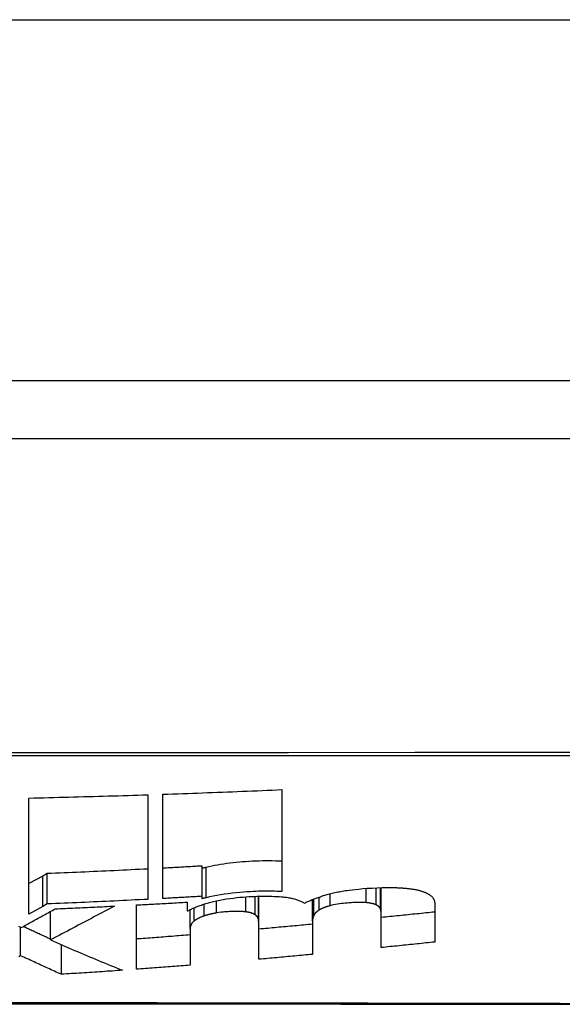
# Model space of a CAD drawing. Header units: inches. Extents: x 19 to 446, y 48 to 210.
# Tile 24 of 256: x 59.066 to 59.215, y 47.607 to 47.877. Entities that reach past the tile are written whole.
import ezdxf

# ---------------------------------------------------------------- set-up
doc = ezdxf.new("R2010")
doc.units = ezdxf.units.IN
doc.header["$MEASUREMENT"] = 0
doc.layers.add('Visible Edges(ANSI)', color=7, linetype='Continuous', lineweight=25)
doc.layers.add('Visible Tangent Edges(ANSI)', color=7, linetype='Continuous', lineweight=25)

msp = doc.modelspace()

# ---------------------------------------------------------------- linework, layer by layer
at = {"layer": 'Visible Edges(ANSI)'}
for p, q in [((60.32648, 47.77821), (18.72148, 47.77821)), ((58.57279, 47.76246), (59.43017, 47.76246)), ((59.10106, 47.66481), (59.10106, 47.63614)), ((59.1052, 47.63636), (59.1052, 47.66495)), ((59.13781, 47.6662), (59.13781, 47.63827)), ((59.06844, 47.63211), (59.06844, 47.66391)), ((59.07346, 47.6432), (59.07223, 47.64252)), ((59.07346, 47.63487), (59.07346, 47.6432)), ((59.11596, 47.63697), (59.11596, 47.64527)), ((59.07223, 47.64252), (59.06844, 47.64044)), ((59.16506, 47.63191), (59.16506, 47.63934)), ((59.07346, 47.63487), (59.07223, 47.6342)), ((59.11183, 47.63537), (59.11183, 47.63299)), ((59.11596, 47.63632), (59.11596, 47.63697)), ((59.1315, 47.62908), (59.1315, 47.637)), ((59.14621, 47.63017), (59.14621, 47.6361)), ((59.17976, 47.63485), (59.17976, 47.62443)), ((59.07223, 47.6342), (59.06844, 47.63211)), ((59.07433, 47.625), (59.07433, 47.63281)), ((59.09795, 47.61697), (59.09795, 47.6346)), ((59.11183, 47.63299), (59.11203, 47.633)), ((59.11265, 47.62807), (59.11265, 47.63332)), ((59.14621, 47.63017), (59.14621, 47.62106)), ((59.16506, 47.62292), (59.16506, 47.63191)), ((59.06615, 47.62069), (59.06615, 47.62851)), ((59.11265, 47.62807), (59.11265, 47.6181)), ((59.1315, 47.61971), (59.1315, 47.62908)), ((59.07733, 47.6156), (59.07733, 47.62369))]:
    msp.add_line(p, q, dxfattribs=at)
at = {"layer": 'Visible Edges(ANSI)', "flags": 128}
for points in [[(59.06844, 47.66391), (59.0698, 47.66394), (59.07116, 47.66397), (59.07252, 47.664), (59.07388, 47.66404), (59.07524, 47.66407), (59.0766, 47.6641), (59.07796, 47.66414), (59.07932, 47.66417), (59.08068, 47.66421), (59.08204, 47.66424), (59.0834, 47.66428), (59.08476, 47.66432), (59.08612, 47.66436), (59.08748, 47.66439), (59.08883, 47.66443), (59.09019, 47.66447), (59.09155, 47.66451), (59.09291, 47.66455), (59.09427, 47.6646), (59.09563, 47.66464), (59.09699, 47.66468), (59.09834, 47.66472), (59.0997, 47.66477), (59.10106, 47.66481)], [(59.1052, 47.66495), (59.10656, 47.66499), (59.10792, 47.66504), (59.10928, 47.66509), (59.11064, 47.66514), (59.112, 47.66518), (59.11335, 47.66523), (59.11471, 47.66528), (59.11607, 47.66533), (59.11743, 47.66538), (59.11879, 47.66543), (59.12015, 47.66549), (59.12151, 47.66554), (59.12287, 47.66559), (59.12423, 47.66564), (59.12559, 47.6657), (59.12694, 47.66575), (59.1283, 47.66581), (59.12966, 47.66586), (59.13102, 47.66592), (59.13238, 47.66597), (59.13374, 47.66603), (59.1351, 47.66609), (59.13646, 47.66614), (59.13781, 47.6662)], [(59.13781, 47.64656), (59.13695, 47.6466), (59.13607, 47.64663), (59.13519, 47.64665), (59.13429, 47.64666), (59.13339, 47.64667), (59.13248, 47.64666), (59.13157, 47.64664), (59.13065, 47.64661), (59.12973, 47.64657), (59.12882, 47.64652), (59.12793, 47.64646), (59.12705, 47.6464), (59.12617, 47.64633), (59.12529, 47.64624), (59.12442, 47.64615), (59.12356, 47.64605), (59.1227, 47.64594), (59.12185, 47.64582), (59.12101, 47.64569), (59.12018, 47.64555), (59.11936, 47.64539), (59.11856, 47.64523), (59.11778, 47.64507), (59.11701, 47.64489)], [(59.10106, 47.64445), (59.09991, 47.64439), (59.09876, 47.64433), (59.09761, 47.64428), (59.09646, 47.64422), (59.09531, 47.64416), (59.09416, 47.6441), (59.09301, 47.64405), (59.09186, 47.64399), (59.09071, 47.64394), (59.08956, 47.64389), (59.08841, 47.64383), (59.08726, 47.64378), (59.08611, 47.64373), (59.08496, 47.64368), (59.08381, 47.64363), (59.08266, 47.64357), (59.08151, 47.64353), (59.08036, 47.64348), (59.07921, 47.64343), (59.07806, 47.64338), (59.07691, 47.64333), (59.07576, 47.64329), (59.07461, 47.64324), (59.07346, 47.6432)], [(59.11596, 47.64527), (59.11551, 47.64524), (59.11506, 47.64522), (59.11461, 47.64519), (59.11417, 47.64517), (59.11372, 47.64514), (59.11327, 47.64511), (59.11282, 47.64509), (59.11237, 47.64506), (59.11192, 47.64504), (59.11148, 47.64501), (59.11103, 47.64499), (59.11058, 47.64496), (59.11013, 47.64494), (59.10968, 47.64491), (59.10923, 47.64489), (59.10879, 47.64486), (59.10834, 47.64484), (59.10789, 47.64481), (59.10744, 47.64479), (59.10699, 47.64477), (59.10654, 47.64474), (59.10609, 47.64472), (59.10565, 47.64469), (59.1052, 47.64467)], [(59.11701, 47.64489), (59.11696, 47.64488), (59.11692, 47.64487), (59.11688, 47.64485), (59.11683, 47.64484), (59.11679, 47.64483), (59.11674, 47.64482), (59.1167, 47.64481), (59.11666, 47.6448), (59.11661, 47.64479), (59.11657, 47.64478), (59.11652, 47.64477), (59.11648, 47.64476), (59.11644, 47.64475), (59.11639, 47.64473), (59.11635, 47.64472), (59.11631, 47.64471), (59.11626, 47.6447), (59.11622, 47.64469), (59.11618, 47.64468), (59.11613, 47.64467), (59.11609, 47.64466), (59.11605, 47.64465), (59.116, 47.64463), (59.11596, 47.64462)], [(59.13781, 47.63827), (59.13713, 47.63831), (59.13644, 47.63833), (59.13574, 47.63835), (59.13503, 47.63837), (59.13432, 47.63838), (59.13361, 47.63838), (59.13289, 47.63837), (59.13217, 47.63836), (59.13144, 47.63834), (59.13072, 47.63832), (59.12996, 47.63829), (59.12913, 47.63824), (59.12823, 47.63819), (59.12728, 47.63812), (59.12628, 47.63804), (59.12524, 47.63794), (59.12416, 47.63783), (59.12308, 47.63769), (59.12202, 47.63755), (59.12098, 47.63738), (59.11995, 47.63721), (59.11895, 47.63702), (59.11797, 47.63681), (59.11701, 47.63659)], [(59.14403, 47.63509), (59.14425, 47.6352), (59.14447, 47.63532), (59.14469, 47.63543), (59.14492, 47.63554), (59.14516, 47.63565), (59.1454, 47.63575), (59.14564, 47.63586), (59.14589, 47.63597), (59.14615, 47.63607), (59.14641, 47.63618), (59.14667, 47.63628), (59.14694, 47.63638), (59.14722, 47.63648), (59.1475, 47.63658), (59.14778, 47.63668), (59.14807, 47.63678), (59.14836, 47.63687), (59.14865, 47.63697), (59.14895, 47.63706), (59.14926, 47.63716), (59.14956, 47.63725), (59.14988, 47.63734), (59.15019, 47.63743), (59.15051, 47.63752)], [(59.15051, 47.63752), (59.15087, 47.63762), (59.15124, 47.63772), (59.15161, 47.63781), (59.15199, 47.6379), (59.15237, 47.63799), (59.15276, 47.63808), (59.15316, 47.63816), (59.15356, 47.63824), (59.15396, 47.63831), (59.15437, 47.63839), (59.15479, 47.63846), (59.15521, 47.63852), (59.1557, 47.6386), (59.15631, 47.63868), (59.15704, 47.63878), (59.15789, 47.63887), (59.15887, 47.63897), (59.15998, 47.63907), (59.16121, 47.63916), (59.16257, 47.63924), (59.16396, 47.6393), (59.16534, 47.63935), (59.16671, 47.63937), (59.16806, 47.63937)], [(59.16806, 47.63937), (59.16835, 47.63936), (59.16863, 47.63936), (59.16892, 47.63935), (59.1692, 47.63934), (59.16948, 47.63933), (59.16976, 47.63932), (59.17003, 47.63931), (59.17031, 47.6393), (59.17058, 47.63928), (59.17085, 47.63926), (59.17111, 47.63924), (59.17137, 47.63922), (59.17163, 47.6392), (59.17189, 47.63918), (59.17214, 47.63915), (59.17239, 47.63912), (59.17264, 47.63909), (59.17288, 47.63906), (59.17312, 47.63903), (59.17336, 47.639), (59.17359, 47.63896), (59.17382, 47.63892), (59.17405, 47.63889), (59.17428, 47.63885)], [(59.17428, 47.63885), (59.1745, 47.6388), (59.17472, 47.63876), (59.17494, 47.63871), (59.17515, 47.63866), (59.17536, 47.63861), (59.17556, 47.63855), (59.17575, 47.6385), (59.17594, 47.63844), (59.17613, 47.63839), (59.17631, 47.63833), (59.17648, 47.63827), (59.17665, 47.63821), (59.17682, 47.63814), (59.17698, 47.63808), (59.17714, 47.63801), (59.17729, 47.63795), (59.17743, 47.63788), (59.17757, 47.63781), (59.17771, 47.63774), (59.17784, 47.63767), (59.17796, 47.6376), (59.17808, 47.63752), (59.1782, 47.63745), (59.17831, 47.63737)], [(59.10106, 47.63614), (59.09991, 47.63608), (59.09876, 47.63602), (59.09761, 47.63596), (59.09646, 47.63591), (59.09531, 47.63585), (59.09416, 47.63579), (59.09301, 47.63573), (59.09186, 47.63568), (59.09071, 47.63562), (59.08956, 47.63557), (59.08841, 47.63552), (59.08726, 47.63546), (59.08611, 47.63541), (59.08496, 47.63536), (59.08381, 47.63531), (59.08266, 47.63525), (59.08151, 47.6352), (59.08036, 47.63516), (59.07921, 47.63511), (59.07806, 47.63506), (59.07691, 47.63501), (59.07576, 47.63496), (59.07461, 47.63492), (59.07346, 47.63487)], [(59.09795, 47.6346), (59.09853, 47.63463), (59.0991, 47.63466), (59.09968, 47.63469), (59.10026, 47.63472), (59.10084, 47.63475), (59.10142, 47.63478), (59.102, 47.63481), (59.10257, 47.63485), (59.10315, 47.63488), (59.10373, 47.63491), (59.10431, 47.63494), (59.10489, 47.63497), (59.10547, 47.63501), (59.10604, 47.63504), (59.10662, 47.63507), (59.1072, 47.6351), (59.10778, 47.63513), (59.10836, 47.63517), (59.10893, 47.6352), (59.10951, 47.63523), (59.11009, 47.63527), (59.11067, 47.6353), (59.11125, 47.63533), (59.11183, 47.63537)], [(59.11596, 47.63697), (59.11551, 47.63694), (59.11506, 47.63692), (59.11461, 47.63689), (59.11417, 47.63686), (59.11372, 47.63684), (59.11327, 47.63681), (59.11282, 47.63679), (59.11237, 47.63676), (59.11192, 47.63674), (59.11148, 47.63671), (59.11103, 47.63668), (59.11058, 47.63666), (59.11013, 47.63663), (59.10968, 47.63661), (59.10923, 47.63658), (59.10879, 47.63656), (59.10834, 47.63653), (59.10789, 47.63651), (59.10744, 47.63648), (59.10699, 47.63646), (59.10654, 47.63643), (59.10609, 47.63641), (59.10565, 47.63639), (59.1052, 47.63636)], [(59.11203, 47.633), (59.11226, 47.63312), (59.1125, 47.63324), (59.11274, 47.63336), (59.11298, 47.63347), (59.11323, 47.63359), (59.11349, 47.6337), (59.11375, 47.63382), (59.11402, 47.63393), (59.11429, 47.63404), (59.11457, 47.63415), (59.11486, 47.63426), (59.11515, 47.63437), (59.11544, 47.63447), (59.11574, 47.63458), (59.11605, 47.63468), (59.11636, 47.63478), (59.11667, 47.63488), (59.11699, 47.63498), (59.11732, 47.63507), (59.11765, 47.63517), (59.11798, 47.63526), (59.11833, 47.63535), (59.11867, 47.63544), (59.11902, 47.63553)], [(59.11701, 47.63659), (59.11696, 47.63658), (59.11692, 47.63657), (59.11688, 47.63656), (59.11683, 47.63654), (59.11679, 47.63653), (59.11674, 47.63652), (59.1167, 47.63651), (59.11666, 47.6365), (59.11661, 47.63649), (59.11657, 47.63648), (59.11652, 47.63647), (59.11648, 47.63646), (59.11644, 47.63645), (59.11639, 47.63643), (59.11635, 47.63642), (59.11631, 47.63641), (59.11626, 47.6364), (59.11622, 47.63639), (59.11618, 47.63638), (59.11613, 47.63637), (59.11609, 47.63636), (59.11605, 47.63635), (59.116, 47.63633), (59.11596, 47.63632)], [(59.11902, 47.63553), (59.11989, 47.63573), (59.12077, 47.63591), (59.12169, 47.63608), (59.12262, 47.63624), (59.12357, 47.63638), (59.1245, 47.6365), (59.12541, 47.63661), (59.1263, 47.63669), (59.12716, 47.63677), (59.12799, 47.63683), (59.12877, 47.63688), (59.12951, 47.63692), (59.13022, 47.63696), (59.13092, 47.63698), (59.13162, 47.637), (59.13231, 47.63701), (59.133, 47.63702), (59.13369, 47.63702), (59.13437, 47.63701), (59.13505, 47.63699), (59.13572, 47.63696), (59.13638, 47.63693), (59.13702, 47.63689), (59.13766, 47.63684)], [(59.13766, 47.63684), (59.13803, 47.63681), (59.13839, 47.63677), (59.13874, 47.63673), (59.13908, 47.63669), (59.13941, 47.63664), (59.13974, 47.63659), (59.14005, 47.63653), (59.14036, 47.63647), (59.14066, 47.63641), (59.14095, 47.63634), (59.14124, 47.63627), (59.14151, 47.63619), (59.14177, 47.63611), (59.14202, 47.63603), (59.14226, 47.63595), (59.1425, 47.63586), (59.14272, 47.63577), (59.14293, 47.63568), (59.14314, 47.63559), (59.14333, 47.63549), (59.14352, 47.63539), (59.1437, 47.63529), (59.14387, 47.63519), (59.14403, 47.63509)], [(59.16097, 47.63523), (59.16066, 47.63526), (59.16034, 47.63528), (59.16001, 47.63529), (59.15968, 47.6353), (59.15934, 47.6353), (59.159, 47.6353), (59.15866, 47.6353), (59.15831, 47.63529), (59.15796, 47.63528), (59.15761, 47.63526), (59.15726, 47.63524), (59.15691, 47.63522), (59.15654, 47.6352), (59.15613, 47.63517), (59.15567, 47.63513), (59.15518, 47.63509), (59.15466, 47.63503), (59.15412, 47.63497), (59.15358, 47.6349), (59.15304, 47.63482), (59.15251, 47.63473), (59.152, 47.63463), (59.1515, 47.63452), (59.15102, 47.6344)], [(59.16371, 47.6346), (59.16363, 47.63464), (59.16355, 47.63467), (59.16347, 47.63471), (59.16338, 47.63474), (59.16329, 47.63478), (59.16319, 47.63481), (59.16309, 47.63484), (59.16299, 47.63487), (59.16289, 47.6349), (59.16278, 47.63493), (59.16266, 47.63496), (59.16255, 47.63499), (59.16243, 47.63502), (59.16231, 47.63504), (59.16219, 47.63507), (59.16206, 47.63509), (59.16193, 47.63511), (59.1618, 47.63513), (59.16167, 47.63515), (59.16153, 47.63517), (59.16139, 47.63519), (59.16125, 47.6352), (59.16111, 47.63522), (59.16097, 47.63523)], [(59.17831, 47.63737), (59.17845, 47.63728), (59.17857, 47.63718), (59.17869, 47.63709), (59.1788, 47.63699), (59.17891, 47.63689), (59.179, 47.63679), (59.17909, 47.63669), (59.17918, 47.63658), (59.17926, 47.63648), (59.17933, 47.63637), (59.17939, 47.63627), (59.17945, 47.63616), (59.1795, 47.63605), (59.17955, 47.63594), (59.17959, 47.63584), (59.17963, 47.63573), (59.17966, 47.63562), (59.17969, 47.63551), (59.17971, 47.6354), (59.17973, 47.63529), (59.17975, 47.63518), (59.17976, 47.63507), (59.17976, 47.63496), (59.17976, 47.63485)], [(59.06635, 47.62841), (59.06673, 47.62862), (59.06711, 47.62883), (59.06748, 47.62903), (59.06786, 47.62924), (59.06824, 47.62945), (59.06863, 47.62967), (59.06901, 47.62988), (59.06939, 47.63009), (59.06978, 47.6303), (59.07017, 47.63052), (59.07056, 47.63073), (59.07094, 47.63094), (59.07133, 47.63116), (59.07173, 47.63138), (59.07212, 47.63159), (59.07251, 47.63181), (59.0729, 47.63202), (59.0733, 47.63224), (59.07369, 47.63246), (59.07409, 47.63268), (59.07448, 47.6329), (59.07488, 47.63312), (59.07528, 47.63333), (59.07567, 47.63355)], [(59.09193, 47.63429), (59.09122, 47.63392), (59.09052, 47.63355), (59.08981, 47.63317), (59.0891, 47.6328), (59.0884, 47.63243), (59.08769, 47.63206), (59.08698, 47.63168), (59.08627, 47.63131), (59.08556, 47.63093), (59.08484, 47.63056), (59.08413, 47.63018), (59.08341, 47.6298), (59.08268, 47.62941), (59.08195, 47.62903), (59.08122, 47.62864), (59.08048, 47.62825), (59.07974, 47.62786), (59.07899, 47.62746), (59.07823, 47.62706), (59.07747, 47.62666), (59.07669, 47.62625), (59.07591, 47.62584), (59.07513, 47.62542), (59.07433, 47.625)], [(59.07567, 47.63355), (59.07635, 47.63358), (59.07703, 47.63361), (59.07771, 47.63364), (59.07839, 47.63367), (59.07906, 47.6337), (59.07974, 47.63373), (59.08042, 47.63376), (59.0811, 47.63379), (59.08177, 47.63382), (59.08245, 47.63385), (59.08313, 47.63388), (59.08381, 47.63391), (59.08448, 47.63394), (59.08516, 47.63397), (59.08584, 47.634), (59.08651, 47.63403), (59.08719, 47.63406), (59.08787, 47.6341), (59.08855, 47.63413), (59.08922, 47.63416), (59.0899, 47.63419), (59.09058, 47.63423), (59.09126, 47.63426), (59.09193, 47.63429)], [(59.11985, 47.6324), (59.1197, 47.63237), (59.11955, 47.63235), (59.1194, 47.63232), (59.11925, 47.63229), (59.1191, 47.63227), (59.11895, 47.63224), (59.11881, 47.63221), (59.11866, 47.63218), (59.11852, 47.63215), (59.11838, 47.63212), (59.11824, 47.63208), (59.1181, 47.63205), (59.11796, 47.63202), (59.11782, 47.63198), (59.11769, 47.63195), (59.11756, 47.63191), (59.11742, 47.63188), (59.11729, 47.63184), (59.11716, 47.6318), (59.11704, 47.63176), (59.11691, 47.63173), (59.11678, 47.63169), (59.11666, 47.63165), (59.11654, 47.63161)], [(59.12793, 47.63271), (59.12768, 47.63274), (59.12742, 47.63276), (59.12716, 47.63279), (59.12688, 47.63281), (59.12661, 47.63282), (59.12633, 47.63283), (59.12604, 47.63284), (59.12576, 47.63284), (59.12547, 47.63284), (59.12518, 47.63284), (59.12488, 47.63283), (59.12459, 47.63283), (59.1243, 47.63282), (59.124, 47.6328), (59.12371, 47.63279), (59.12341, 47.63278), (59.12311, 47.63276), (59.12282, 47.63274), (59.12249, 47.63272), (59.12211, 47.63269), (59.12168, 47.63264), (59.12116, 47.63258), (59.12056, 47.6325), (59.11985, 47.6324)], [(59.13052, 47.63188), (59.13045, 47.63192), (59.13038, 47.63197), (59.13031, 47.63201), (59.13024, 47.63206), (59.13016, 47.6321), (59.13007, 47.63214), (59.12998, 47.63218), (59.12989, 47.63222), (59.1298, 47.63226), (59.1297, 47.6323), (59.12959, 47.63233), (59.12948, 47.63237), (59.12937, 47.6324), (59.12926, 47.63244), (59.12914, 47.63247), (59.12902, 47.6325), (59.12889, 47.63253), (59.12876, 47.63256), (59.12863, 47.63259), (59.1285, 47.63261), (59.12836, 47.63264), (59.12822, 47.63266), (59.12808, 47.63268), (59.12793, 47.63271)], [(59.14802, 47.6332), (59.14793, 47.63314), (59.14784, 47.63308), (59.14775, 47.63302), (59.14766, 47.63296), (59.14758, 47.6329), (59.1475, 47.63283), (59.14743, 47.63277), (59.14736, 47.63271), (59.14729, 47.63265), (59.14722, 47.63259), (59.14716, 47.63253), (59.14709, 47.63247), (59.14704, 47.63241), (59.14698, 47.63234), (59.14693, 47.63228), (59.14688, 47.63222), (59.14683, 47.63216), (59.14679, 47.6321), (59.14674, 47.63204), (59.1467, 47.63197), (59.14667, 47.63191), (59.14663, 47.63185), (59.1466, 47.63179), (59.14657, 47.63173)], [(59.15102, 47.6344), (59.15087, 47.63436), (59.15072, 47.63431), (59.15056, 47.63427), (59.15042, 47.63422), (59.15027, 47.63418), (59.15013, 47.63413), (59.14999, 47.63409), (59.14985, 47.63404), (59.14971, 47.63399), (59.14958, 47.63394), (59.14945, 47.63389), (59.14932, 47.63384), (59.14919, 47.63379), (59.14907, 47.63374), (59.14895, 47.63369), (59.14884, 47.63363), (59.14872, 47.63358), (59.14861, 47.63353), (59.14851, 47.63347), (59.1484, 47.63342), (59.1483, 47.63336), (59.14821, 47.63331), (59.14811, 47.63325), (59.14802, 47.6332)], [(59.16485, 47.63343), (59.16483, 47.63348), (59.16481, 47.63354), (59.16479, 47.63359), (59.16477, 47.63364), (59.16474, 47.63369), (59.16472, 47.63374), (59.16468, 47.6338), (59.16465, 47.63385), (59.16461, 47.6339), (59.16458, 47.63395), (59.16453, 47.634), (59.16449, 47.63405), (59.16444, 47.6341), (59.16439, 47.63414), (59.16434, 47.63419), (59.16428, 47.63424), (59.16422, 47.63429), (59.16416, 47.63433), (59.16409, 47.63438), (59.16402, 47.63442), (59.16395, 47.63447), (59.16387, 47.63451), (59.16379, 47.63456), (59.16371, 47.6346)], [(59.16506, 47.63191), (59.16506, 47.63197), (59.16506, 47.63204), (59.16505, 47.6321), (59.16505, 47.63217), (59.16505, 47.63223), (59.16505, 47.63229), (59.16504, 47.63236), (59.16504, 47.63242), (59.16503, 47.63248), (59.16502, 47.63255), (59.16502, 47.63261), (59.16501, 47.63268), (59.165, 47.63274), (59.16499, 47.6328), (59.16498, 47.63287), (59.16497, 47.63293), (59.16496, 47.63299), (59.16494, 47.63305), (59.16493, 47.63312), (59.16492, 47.63318), (59.1649, 47.63324), (59.16489, 47.63331), (59.16487, 47.63337), (59.16485, 47.63343)], [(59.17976, 47.63266), (59.17915, 47.6326), (59.17854, 47.63253), (59.17793, 47.63247), (59.17732, 47.6324), (59.1767, 47.63234), (59.17609, 47.63228), (59.17548, 47.63221), (59.17487, 47.63215), (59.17425, 47.63209), (59.17364, 47.63203), (59.17303, 47.63196), (59.17241, 47.6319), (59.1718, 47.63184), (59.17119, 47.63177), (59.17058, 47.63171), (59.16996, 47.63165), (59.16935, 47.63159), (59.16874, 47.63153), (59.16812, 47.63146), (59.16751, 47.6314), (59.1669, 47.63134), (59.16628, 47.63128), (59.16567, 47.63122), (59.16506, 47.63115)], [(59.11379, 47.63022), (59.11368, 47.63013), (59.11358, 47.63004), (59.11348, 47.62995), (59.11339, 47.62986), (59.11331, 47.62977), (59.11323, 47.62968), (59.11316, 47.62959), (59.11309, 47.6295), (59.11303, 47.62941), (59.11298, 47.62932), (59.11293, 47.62923), (59.11289, 47.62914), (59.11285, 47.62905), (59.11281, 47.62897), (59.11278, 47.62888), (59.11275, 47.62879), (59.11273, 47.6287), (59.11271, 47.62861), (59.11269, 47.62852), (59.11268, 47.62843), (59.11267, 47.62834), (59.11266, 47.62825), (59.11266, 47.62816), (59.11265, 47.62807)], [(59.11654, 47.63161), (59.11639, 47.63156), (59.11624, 47.63151), (59.11609, 47.63145), (59.11595, 47.6314), (59.11582, 47.63135), (59.11568, 47.63129), (59.11555, 47.63124), (59.11543, 47.63118), (59.1153, 47.63112), (59.11518, 47.63107), (59.11507, 47.63101), (59.11495, 47.63095), (59.11484, 47.63089), (59.11473, 47.63083), (59.11463, 47.63077), (59.11452, 47.63071), (59.11442, 47.63065), (59.11433, 47.63059), (59.11423, 47.63053), (59.11414, 47.63047), (59.11405, 47.6304), (59.11396, 47.63034), (59.11388, 47.63028), (59.11379, 47.63022)], [(59.1314, 47.63057), (59.13139, 47.63063), (59.13138, 47.63069), (59.13136, 47.63074), (59.13135, 47.6308), (59.13133, 47.63086), (59.13131, 47.63091), (59.13129, 47.63097), (59.13126, 47.63103), (59.13124, 47.63108), (59.13121, 47.63114), (59.13117, 47.63119), (59.13114, 47.63125), (59.1311, 47.6313), (59.13106, 47.63135), (59.13102, 47.63141), (59.13097, 47.63146), (59.13093, 47.63151), (59.13088, 47.63157), (59.13082, 47.63162), (59.13077, 47.63167), (59.13071, 47.63172), (59.13065, 47.63177), (59.13059, 47.63183), (59.13052, 47.63188)], [(59.1315, 47.62908), (59.1315, 47.62915), (59.1315, 47.62921), (59.1315, 47.62927), (59.1315, 47.62933), (59.1315, 47.62939), (59.1315, 47.62946), (59.13149, 47.62952), (59.13149, 47.62958), (59.13149, 47.62964), (59.13148, 47.6297), (59.13148, 47.62977), (59.13148, 47.62983), (59.13147, 47.62989), (59.13147, 47.62995), (59.13146, 47.63001), (59.13146, 47.63008), (59.13145, 47.63014), (59.13144, 47.6302), (59.13144, 47.63026), (59.13143, 47.63032), (59.13142, 47.63039), (59.13142, 47.63045), (59.13141, 47.63051), (59.1314, 47.63057)], [(59.14621, 47.62932), (59.1456, 47.62926), (59.14498, 47.6292), (59.14437, 47.62915), (59.14376, 47.62909), (59.14315, 47.62903), (59.14253, 47.62898), (59.14192, 47.62892), (59.14131, 47.62886), (59.1407, 47.62881), (59.14008, 47.62875), (59.13947, 47.62869), (59.13886, 47.62864), (59.13825, 47.62858), (59.13763, 47.62852), (59.13702, 47.62847), (59.13641, 47.62841), (59.13579, 47.62836), (59.13518, 47.6283), (59.13457, 47.62825), (59.13395, 47.62819), (59.13334, 47.62814), (59.13273, 47.62808), (59.13212, 47.62803), (59.1315, 47.62797)], [(59.14657, 47.63173), (59.14654, 47.63166), (59.14651, 47.6316), (59.14649, 47.63153), (59.14646, 47.63146), (59.14644, 47.6314), (59.14641, 47.63133), (59.14639, 47.63127), (59.14637, 47.6312), (59.14635, 47.63114), (59.14633, 47.63107), (59.14631, 47.63101), (59.1463, 47.63094), (59.14628, 47.63088), (59.14627, 47.63081), (59.14626, 47.63075), (59.14625, 47.63068), (59.14624, 47.63062), (59.14623, 47.63056), (59.14622, 47.63049), (59.14622, 47.63043), (59.14621, 47.63036), (59.14621, 47.6303), (59.14621, 47.63023), (59.14621, 47.63017)], [(59.06557, 47.62878), (59.06596, 47.62859), (59.06635, 47.62841)], [(59.07433, 47.62526), (59.07402, 47.6254), (59.0737, 47.62554), (59.07339, 47.62568), (59.07308, 47.62582), (59.07277, 47.62596), (59.07245, 47.6261), (59.07214, 47.62625), (59.07183, 47.62639), (59.07152, 47.62653), (59.07121, 47.62667), (59.07089, 47.62682), (59.07058, 47.62696), (59.07027, 47.6271), (59.06996, 47.62724), (59.06965, 47.62739), (59.06934, 47.62753), (59.06902, 47.62767), (59.06871, 47.62782), (59.0684, 47.62796), (59.06809, 47.62811), (59.06778, 47.62825), (59.06747, 47.62839), (59.06716, 47.62854), (59.06685, 47.62868)], [(59.07433, 47.625), (59.07515, 47.62464), (59.07597, 47.62428), (59.07679, 47.62393), (59.07761, 47.62357), (59.07843, 47.62321), (59.07925, 47.62286), (59.08007, 47.62251), (59.0809, 47.62216), (59.08172, 47.62181), (59.08255, 47.62146), (59.08337, 47.62111), (59.08419, 47.62076), (59.08502, 47.62041), (59.08584, 47.62007), (59.08667, 47.61973), (59.0875, 47.61938), (59.08832, 47.61904), (59.08915, 47.6187), (59.08998, 47.61837), (59.0908, 47.61803), (59.09163, 47.61769), (59.09246, 47.61736), (59.09328, 47.61703), (59.09411, 47.6167)], [(59.11265, 47.62639), (59.11204, 47.62634), (59.11143, 47.62629), (59.11082, 47.62624), (59.1102, 47.62619), (59.10959, 47.62614), (59.10898, 47.6261), (59.10837, 47.62605), (59.10775, 47.626), (59.10714, 47.62595), (59.10653, 47.62591), (59.10592, 47.62586), (59.1053, 47.62581), (59.10469, 47.62577), (59.10408, 47.62572), (59.10346, 47.62568), (59.10285, 47.62563), (59.10224, 47.62558), (59.10163, 47.62554), (59.10101, 47.62549), (59.1004, 47.62545), (59.09979, 47.6254), (59.09917, 47.62536), (59.09856, 47.62531), (59.09795, 47.62527)], [(59.17976, 47.62443), (59.17915, 47.62437), (59.17854, 47.62431), (59.17793, 47.62424), (59.17732, 47.62418), (59.1767, 47.62411), (59.17609, 47.62405), (59.17548, 47.62399), (59.17487, 47.62392), (59.17425, 47.62386), (59.17364, 47.6238), (59.17303, 47.62373), (59.17241, 47.62367), (59.1718, 47.62361), (59.17119, 47.62354), (59.17058, 47.62348), (59.16996, 47.62342), (59.16935, 47.62335), (59.16874, 47.62329), (59.16812, 47.62323), (59.16751, 47.62317), (59.1669, 47.6231), (59.16628, 47.62304), (59.16567, 47.62298), (59.16506, 47.62292)], [(59.06615, 47.62069), (59.06566, 47.62041)], [(59.07733, 47.6156), (59.07686, 47.61581), (59.0764, 47.61602), (59.07593, 47.61622), (59.07546, 47.61643), (59.075, 47.61664), (59.07453, 47.61685), (59.07406, 47.61706), (59.0736, 47.61727), (59.07313, 47.61748), (59.07266, 47.61769), (59.0722, 47.6179), (59.07173, 47.61812), (59.07127, 47.61833), (59.0708, 47.61854), (59.07033, 47.61875), (59.06987, 47.61897), (59.0694, 47.61918), (59.06894, 47.61939), (59.06847, 47.61961), (59.06801, 47.61982), (59.06754, 47.62004), (59.06708, 47.62025), (59.06661, 47.62047), (59.06615, 47.62069)], [(59.14621, 47.62106), (59.1456, 47.62101), (59.14498, 47.62095), (59.14437, 47.62089), (59.14376, 47.62083), (59.14315, 47.62077), (59.14253, 47.62072), (59.14192, 47.62066), (59.14131, 47.6206), (59.1407, 47.62055), (59.14008, 47.62049), (59.13947, 47.62043), (59.13886, 47.62038), (59.13825, 47.62032), (59.13763, 47.62026), (59.13702, 47.62021), (59.13641, 47.62015), (59.13579, 47.62009), (59.13518, 47.62004), (59.13457, 47.61998), (59.13395, 47.61993), (59.13334, 47.61987), (59.13273, 47.61982), (59.13212, 47.61976), (59.1315, 47.61971)], [(59.09411, 47.6167), (59.09341, 47.61665), (59.09271, 47.6166), (59.09201, 47.61655), (59.09131, 47.6165), (59.09062, 47.61646), (59.08992, 47.61641), (59.08922, 47.61636), (59.08852, 47.61631), (59.08782, 47.61627), (59.08712, 47.61622), (59.08642, 47.61617), (59.08572, 47.61613), (59.08502, 47.61608), (59.08432, 47.61604), (59.08363, 47.61599), (59.08293, 47.61595), (59.08223, 47.6159), (59.08153, 47.61586), (59.08083, 47.61582), (59.08013, 47.61577), (59.07943, 47.61573), (59.07873, 47.61569), (59.07803, 47.61564), (59.07733, 47.6156)], [(59.11265, 47.6181), (59.11204, 47.61805), (59.11143, 47.618), (59.11082, 47.61795), (59.1102, 47.61791), (59.10959, 47.61786), (59.10898, 47.61781), (59.10837, 47.61776), (59.10775, 47.61771), (59.10714, 47.61767), (59.10653, 47.61762), (59.10592, 47.61757), (59.1053, 47.61752), (59.10469, 47.61748), (59.10408, 47.61743), (59.10346, 47.61738), (59.10285, 47.61734), (59.10224, 47.61729), (59.10163, 47.61724), (59.10101, 47.6172), (59.1004, 47.61715), (59.09979, 47.61711), (59.09917, 47.61706), (59.09856, 47.61702), (59.09795, 47.61697)], [(59.05405, 47.60753), (59.07118, 47.60752), (59.08815, 47.60751), (59.10497, 47.6075), (59.12159, 47.60749), (59.13793, 47.60747), (59.15394, 47.60745), (59.16957, 47.60744), (59.18475, 47.60742), (59.19943, 47.6074), (59.21363, 47.60739), (59.22735, 47.60737)]]:
    msp.add_lwpolyline(points, dxfattribs=at)
at = {"layer": 'Visible Tangent Edges(ANSI)'}
for p, q in [((18.72148, 47.87721), (60.32648, 47.87721)), ((59.11701, 47.63659), (59.11701, 47.64489)), ((59.07223, 47.6342), (59.07223, 47.64252)), ((59.15102, 47.6344), (59.15102, 47.63766)), ((59.16097, 47.63523), (59.16097, 47.63914)), ((59.16371, 47.6346), (59.16371, 47.63929)), ((59.16485, 47.63343), (59.16485, 47.63933)), ((59.11654, 47.63161), (59.11654, 47.63484)), ((59.11985, 47.6324), (59.11985, 47.63572)), ((59.12793, 47.63271), (59.12793, 47.63683)), ((59.13052, 47.63188), (59.13052, 47.63697)), ((59.1314, 47.63057), (59.1314, 47.637)), ((59.14657, 47.63173), (59.14657, 47.63624)), ((59.14802, 47.6332), (59.14802, 47.63676)), ((59.11379, 47.63022), (59.11379, 47.63383))]:
    msp.add_line(p, q, dxfattribs=at)
at = {"layer": 'Visible Tangent Edges(ANSI)', "flags": 128}
for points in [[(59.41106, 47.67651), (59.37812, 47.67648), (59.34481, 47.67646), (59.31119, 47.67643), (59.27728, 47.67641), (59.24313, 47.67639), (59.20877, 47.67637), (59.17426, 47.67635), (59.13962, 47.67633), (59.1049, 47.67632), (59.07016, 47.67631), (59.03542, 47.67631), (59.0007, 47.67631), (58.96598, 47.67631), (58.93128, 47.67631), (58.89662, 47.67632), (58.86204, 47.67633), (58.82758, 47.67635), (58.79329, 47.67637)], [(58.79384, 47.67554), (58.82804, 47.67554), (58.8624, 47.67555), (58.89688, 47.67555), (58.93145, 47.67555), (58.96607, 47.67556), (59.0007, 47.67556), (59.03534, 47.67556), (59.06999, 47.67555), (59.10464, 47.67555), (59.13926, 47.67555), (59.1738, 47.67554), (59.20822, 47.67554), (59.24247, 47.67553), (59.27651, 47.67553), (59.3103, 47.67553), (59.34381, 47.67552), (59.37699, 47.67552), (59.40982, 47.67552)], [(59.23035, 47.60751), (59.21416, 47.60755), (59.19723, 47.60758), (59.17963, 47.60761), (59.16141, 47.60765), (59.14262, 47.60768), (59.12333, 47.60771), (59.10363, 47.60774), (59.0836, 47.60777), (59.06332, 47.60779), (59.04283, 47.6078), (59.02219, 47.60781), (59.00145, 47.60782), (58.98068, 47.60782), (58.95999, 47.60781), (58.93946, 47.60779), (58.91916, 47.60777), (58.89915, 47.60774), (58.87948, 47.60771), (58.86023, 47.60768), (58.84145, 47.60765), (58.82322, 47.60761), (58.80565, 47.60758)]]:
    msp.add_lwpolyline(points, dxfattribs=at)

doc.saveas('drawing.dxf')
